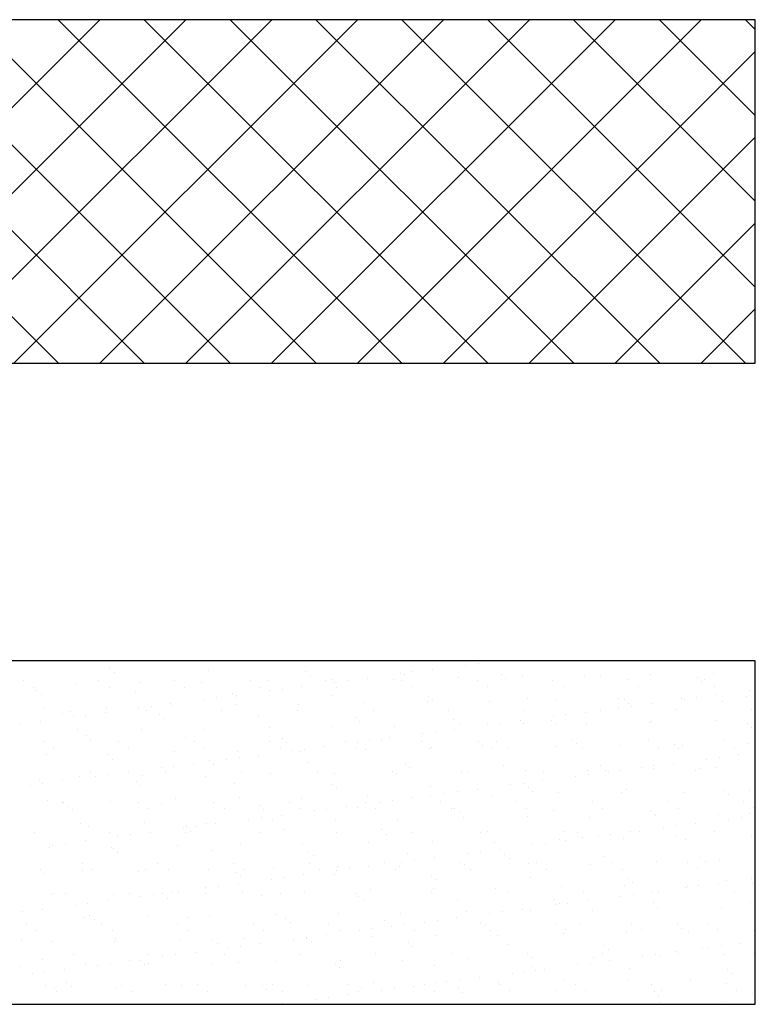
# Model space of a CAD drawing. Header units: millimetres. Extents: x -7023 to 53801, y 9849 to 33561.
# Tile 91 of 256: x 13099 to 13176, y 15376 to 15479. Entities that reach past the tile are written whole.
import ezdxf

# ---------------------------------------------------------------- set-up
doc = ezdxf.new("R2010")
doc.units = ezdxf.units.MM
doc.layers.add('.IE_podklad', color=252, linetype='Continuous')

msp = doc.modelspace()

# ---------------------------------------------------------------- linework, layer by layer
at = {"layer": '.IE_podklad'}
for p, q in [((13176.34, 15478.7), (13056.83, 15478.7)), ((13103.48, 15442.77), (13067.55, 15478.7)), ((13071.89, 15442.77), (13107.82, 15478.7)), ((13112.46, 15442.77), (13076.53, 15478.7)), ((13080.87, 15442.77), (13116.8, 15478.7)), ((13121.44, 15442.77), (13085.51, 15478.7)), ((13089.85, 15442.77), (13125.78, 15478.7)), ((13130.42, 15442.77), (13094.49, 15478.7)), ((13098.83, 15442.77), (13134.76, 15478.7)), ((13139.4, 15442.77), (13103.47, 15478.7)), ((13107.81, 15442.77), (13143.74, 15478.7)), ((13148.38, 15442.77), (13112.45, 15478.7)), ((13116.79, 15442.77), (13152.72, 15478.7)), ((13157.36, 15442.77), (13121.43, 15478.7)), ((13125.77, 15442.77), (13161.7, 15478.7)), ((13166.35, 15442.77), (13130.41, 15478.7)), ((13134.75, 15442.77), (13170.68, 15478.7)), ((13175.33, 15442.77), (13139.39, 15478.7)), ((13176.34, 15450.73), (13148.37, 15478.7)), ((13176.34, 15459.71), (13157.35, 15478.7)), ((13176.34, 15468.69), (13166.33, 15478.7)), ((13176.34, 15477.67), (13175.31, 15478.7)), ((13176.34, 15442.77), (13176.34, 15478.7)), ((13143.73, 15442.77), (13176.34, 15475.38)), ((13152.71, 15442.77), (13176.34, 15466.4)), ((13161.69, 15442.77), (13176.34, 15457.42)), ((13170.67, 15442.77), (13176.34, 15448.44)), ((13056.83, 15442.77), (13176.34, 15442.77)), ((13176.34, 15411.64), (13056.83, 15411.64)), ((13146.05, 15411.2), (13146.05, 15411.2)), ((13147.37, 15411.37), (13147.37, 15411.37)), ((13176.34, 15375.71), (13176.34, 15411.64)), ((13108.84, 15410.8), (13108.84, 15410.8)), ((13109.31, 15410.37), (13109.31, 15410.37)), ((13119.16, 15410.58), (13119.16, 15410.58)), ((13129.32, 15410.49), (13129.32, 15410.49)), ((13139.21, 15410.3), (13139.21, 15410.3)), ((13139.64, 15410.26), (13139.64, 15410.26)), ((13140.54, 15410.47), (13140.54, 15410.47)), ((13142.6, 15410.74), (13142.6, 15410.74)), ((13149.8, 15410.18), (13149.8, 15410.18)), ((13165.36, 15410.2), (13165.36, 15410.2)), ((13172.01, 15410.29), (13172.01, 15410.29)), ((13099.81, 15409.53), (13099.81, 15409.53)), ((13105.34, 15409.3), (13105.34, 15409.3)), ((13107.72, 15409.54), (13107.72, 15409.54)), ((13111.99, 15409.39), (13111.99, 15409.39)), ((13115.63, 15409.56), (13115.63, 15409.56)), ((13118.49, 15409.36), (13118.49, 15409.36)), ((13123.54, 15409.57), (13123.54, 15409.57)), ((13125.35, 15409.6), (13125.35, 15409.6)), ((13129.79, 15410.06), (13129.79, 15410.06)), ((13131.45, 15409.58), (13131.45, 15409.58)), ((13131.99, 15409.69), (13131.99, 15409.69)), ((13132.38, 15409.4), (13132.38, 15409.4)), ((13133.7, 15409.57), (13133.7, 15409.57)), ((13135.76, 15409.84), (13135.76, 15409.84)), ((13138.49, 15409.66), (13138.49, 15409.66)), ((13139.36, 15409.6), (13139.36, 15409.6)), ((13145.35, 15409.9), (13145.35, 15409.9)), ((13147.27, 15409.61), (13147.27, 15409.61)), ((13150.27, 15409.75), (13150.27, 15409.75)), ((13152, 15409.99), (13152, 15409.99)), ((13155.18, 15409.63), (13155.18, 15409.63)), ((13158.5, 15409.96), (13158.5, 15409.96)), ((13160.11, 15409.95), (13160.11, 15409.95)), ((13163.09, 15409.64), (13163.09, 15409.64)), ((13170.28, 15409.86), (13170.28, 15409.86)), ((13170.74, 15409.44), (13170.74, 15409.44)), ((13171, 15409.66), (13171, 15409.66)), ((13100.89, 15408.84), (13100.89, 15408.84)), ((13101.21, 15408.57), (13101.21, 15408.57)), ((13101.68, 15408.14), (13101.68, 15408.14)), ((13108.8, 15408.86), (13108.8, 15408.86)), ((13111.52, 15408.35), (13111.52, 15408.35)), ((13116.71, 15408.87), (13116.71, 15408.87)), ((13121.69, 15408.26), (13121.69, 15408.26)), ((13124.62, 15408.89), (13124.62, 15408.89)), ((13125.54, 15408.5), (13125.54, 15408.5)), ((13126.86, 15408.67), (13126.86, 15408.67)), ((13128.93, 15408.94), (13128.93, 15408.94)), ((13132.53, 15408.9), (13132.53, 15408.9)), ((13140.44, 15408.92), (13140.44, 15408.92)), ((13148.35, 15408.93), (13148.35, 15408.93)), ((13156.26, 15408.95), (13156.26, 15408.95)), ((13164.17, 15408.96), (13164.17, 15408.96)), ((13172.08, 15408.97), (13172.08, 15408.97)), ((13172.29, 15408.08), (13172.29, 15408.08)), ((13175.74, 15408.53), (13175.74, 15408.53)), ((13115.25, 15407.14), (13115.25, 15407.14)), ((13118.7, 15407.6), (13118.7, 15407.6)), ((13120.02, 15407.77), (13120.02, 15407.77)), ((13122.07, 15407.09), (13122.07, 15407.09)), ((13122.09, 15408.04), (13122.09, 15408.04)), ((13122.15, 15407.83), (13122.15, 15407.83)), ((13128.57, 15407.06), (13128.57, 15407.06)), ((13132, 15408.03), (13132, 15408.03)), ((13135.43, 15407.31), (13135.43, 15407.31)), ((13142.08, 15407.39), (13142.08, 15407.39)), ((13142.16, 15407.95), (13142.16, 15407.95)), ((13142.63, 15407.52), (13142.63, 15407.52)), ((13148.58, 15407.36), (13148.58, 15407.36)), ((13152.48, 15407.72), (13152.48, 15407.72)), ((13155.44, 15407.61), (13155.44, 15407.61)), ((13162.08, 15407.69), (13162.08, 15407.69)), ((13162.64, 15407.64), (13162.64, 15407.64)), ((13163.11, 15407.21), (13163.11, 15407.21)), ((13165.45, 15407.18), (13165.45, 15407.18)), ((13168.58, 15407.66), (13168.58, 15407.66)), ((13168.9, 15407.63), (13168.9, 15407.63)), ((13170.23, 15407.8), (13170.23, 15407.8)), ((13172.95, 15407.41), (13172.95, 15407.41)), ((13175.44, 15407.91), (13175.44, 15407.91)), ((13102.07, 15406.79), (13102.07, 15406.79)), ((13103.89, 15406.12), (13103.89, 15406.12)), ((13104.74, 15406.39), (13104.74, 15406.39)), ((13108.42, 15406.24), (13108.42, 15406.24)), ((13108.56, 15406.76), (13108.56, 15406.76)), ((13111.87, 15406.7), (13111.87, 15406.7)), ((13112.65, 15406.4), (13112.65, 15406.4)), ((13113.19, 15406.87), (13113.19, 15406.87)), ((13114.05, 15406.03), (13114.05, 15406.03)), ((13115.42, 15407), (13115.42, 15407)), ((13120.56, 15406.42), (13120.56, 15406.42)), ((13128.47, 15406.43), (13128.47, 15406.43)), ((13136.38, 15406.45), (13136.38, 15406.45)), ((13144.29, 15406.46), (13144.29, 15406.46)), ((13152.2, 15406.47), (13152.2, 15406.47)), ((13156.55, 15406), (13156.55, 15406)), ((13158.62, 15406.28), (13158.62, 15406.28)), ((13160.11, 15406.49), (13160.11, 15406.49)), ((13162.07, 15406.73), (13162.07, 15406.73)), ((13163.39, 15406.9), (13163.39, 15406.9)), ((13168.02, 15406.5), (13168.02, 15406.5)), ((13175.93, 15406.52), (13175.93, 15406.52)), ((13099.51, 15405.07), (13099.51, 15405.07)), ((13101.58, 15405.34), (13101.58, 15405.34)), ((13105.03, 15405.8), (13105.03, 15405.8)), ((13106.35, 15405.97), (13106.35, 15405.97)), ((13114.52, 15405.6), (13114.52, 15405.6)), ((13124.36, 15405.81), (13124.36, 15405.81)), ((13134.53, 15405.72), (13134.53, 15405.72)), ((13135, 15405.29), (13135, 15405.29)), ((13144.84, 15405.49), (13144.84, 15405.49)), ((13145.51, 15405.01), (13145.51, 15405.01)), ((13149.72, 15405.1), (13149.72, 15405.1)), ((13151.78, 15405.38), (13151.78, 15405.38)), ((13152.16, 15405.09), (13152.16, 15405.09)), ((13155.01, 15405.41), (13155.01, 15405.41)), ((13155.23, 15405.83), (13155.23, 15405.83)), ((13155.47, 15404.98), (13155.47, 15404.98)), ((13158.66, 15405.06), (13158.66, 15405.06)), ((13165.32, 15405.18), (13165.32, 15405.18)), ((13165.52, 15405.31), (13165.52, 15405.31)), ((13172.17, 15405.39), (13172.17, 15405.39)), ((13175.48, 15405.09), (13175.48, 15405.09)), ((13105.5, 15404.41), (13105.5, 15404.41)), ((13112.15, 15404.49), (13112.15, 15404.49)), ((13118.65, 15404.46), (13118.65, 15404.46)), ((13125.51, 15404.71), (13125.51, 15404.71)), ((13132.16, 15404.79), (13132.16, 15404.79)), ((13138.65, 15404.76), (13138.65, 15404.76)), ((13141.56, 15404.03), (13141.56, 15404.03)), ((13142.88, 15404.2), (13142.88, 15404.2)), ((13144.94, 15404.47), (13144.94, 15404.47)), ((13148.39, 15404.93), (13148.39, 15404.93)), ((13175.95, 15404.67), (13175.95, 15404.67)), ((13101.87, 15403.17), (13101.87, 15403.17)), ((13106.42, 15403.8), (13106.42, 15403.8)), ((13106.88, 15403.37), (13106.88, 15403.37)), ((13109.78, 15403.18), (13109.78, 15403.18)), ((13116.73, 15403.58), (13116.73, 15403.58)), ((13117.69, 15403.2), (13117.69, 15403.2)), ((13125.6, 15403.21), (13125.6, 15403.21)), ((13126.89, 15403.49), (13126.89, 15403.49)), ((13127.36, 15403.06), (13127.36, 15403.06)), ((13133.51, 15403.22), (13133.51, 15403.22)), ((13134.72, 15403.13), (13134.72, 15403.13)), ((13136.04, 15403.3), (13136.04, 15403.3)), ((13137.21, 15403.26), (13137.21, 15403.26)), ((13138.11, 15403.57), (13138.11, 15403.57)), ((13141.42, 15403.24), (13141.42, 15403.24)), ((13147.37, 15403.18), (13147.37, 15403.18)), ((13149.33, 15403.25), (13149.33, 15403.25)), ((13157.24, 15403.27), (13157.24, 15403.27)), ((13157.68, 15402.95), (13157.68, 15402.95)), ((13165.15, 15403.28), (13165.15, 15403.28)), ((13173.06, 15403.3), (13173.06, 15403.3)), ((13175.6, 15403.01), (13175.6, 15403.01)), ((13102.23, 15401.89), (13102.23, 15401.89)), ((13102.94, 15402.48), (13102.94, 15402.48)), ((13110.85, 15402.5), (13110.85, 15402.5)), ((13115.58, 15402.11), (13115.58, 15402.11)), ((13118.76, 15402.51), (13118.76, 15402.51)), ((13122.23, 15402.2), (13122.23, 15402.2)), ((13126.67, 15402.53), (13126.67, 15402.53)), ((13127.88, 15402.23), (13127.88, 15402.23)), ((13128.73, 15402.16), (13128.73, 15402.16)), ((13129.2, 15402.4), (13129.2, 15402.4)), ((13131.27, 15402.67), (13131.27, 15402.67)), ((13134.58, 15402.54), (13134.58, 15402.54)), ((13135.59, 15402.41), (13135.59, 15402.41)), ((13142.24, 15402.5), (13142.24, 15402.5)), ((13142.49, 15402.56), (13142.49, 15402.56)), ((13147.84, 15402.75), (13147.84, 15402.75)), ((13148.74, 15402.47), (13148.74, 15402.47)), ((13150.4, 15402.57), (13150.4, 15402.57)), ((13155.6, 15402.71), (13155.6, 15402.71)), ((13158.31, 15402.58), (13158.31, 15402.58)), ((13162.24, 15402.8), (13162.24, 15402.8)), ((13166.22, 15402.6), (13166.22, 15402.6)), ((13167.85, 15402.87), (13167.85, 15402.87)), ((13168.32, 15402.44), (13168.32, 15402.44)), ((13168.74, 15402.77), (13168.74, 15402.77)), ((13174.13, 15402.61), (13174.13, 15402.61)), ((13108.72, 15401.86), (13108.72, 15401.86)), ((13109.09, 15401.35), (13109.09, 15401.35)), ((13117.59, 15400.87), (13117.59, 15400.87)), ((13119.26, 15401.26), (13119.26, 15401.26)), ((13121.04, 15401.33), (13121.04, 15401.33)), ((13122.37, 15401.5), (13122.37, 15401.5)), ((13124.43, 15401.77), (13124.43, 15401.77)), ((13129.57, 15401.03), (13129.57, 15401.03)), ((13139.73, 15400.95), (13139.73, 15400.95)), ((13167.8, 15400.91), (13167.8, 15400.91)), ((13171.25, 15401.36), (13171.25, 15401.36)), ((13172.57, 15401.54), (13172.57, 15401.54)), ((13174.63, 15401.81), (13174.63, 15401.81)), ((13106.79, 15400.03), (13106.79, 15400.03)), ((13110.76, 15399.97), (13110.76, 15399.97)), ((13114.21, 15400.43), (13114.21, 15400.43)), ((13114.7, 15400.04), (13114.7, 15400.04)), ((13115.53, 15400.6), (13115.53, 15400.6)), ((13119.73, 15400.83), (13119.73, 15400.83)), ((13122.61, 15400.06), (13122.61, 15400.06)), ((13125.67, 15399.81), (13125.67, 15399.81)), ((13130.52, 15400.07), (13130.52, 15400.07)), ((13132.32, 15399.9), (13132.32, 15399.9)), ((13138.43, 15400.08), (13138.43, 15400.08)), ((13138.81, 15399.87), (13138.81, 15399.87)), ((13140.2, 15400.52), (13140.2, 15400.52)), ((13145.67, 15400.11), (13145.67, 15400.11)), ((13146.34, 15400.1), (13146.34, 15400.1)), ((13150.05, 15400.72), (13150.05, 15400.72)), ((13152.32, 15400.2), (13152.32, 15400.2)), ((13154.25, 15400.11), (13154.25, 15400.11)), ((13158.82, 15400.17), (13158.82, 15400.17)), ((13160.21, 15400.64), (13160.21, 15400.64)), ((13160.68, 15400.21), (13160.68, 15400.21)), ((13160.96, 15400.01), (13160.96, 15400.01)), ((13162.16, 15400.13), (13162.16, 15400.13)), ((13164.41, 15400.46), (13164.41, 15400.46)), ((13165.68, 15400.42), (13165.68, 15400.42)), ((13165.73, 15400.64), (13165.73, 15400.64)), ((13170.07, 15400.14), (13170.07, 15400.14)), ((13170.52, 15400.41), (13170.52, 15400.41)), ((13172.33, 15400.5), (13172.33, 15400.5)), ((13101.46, 15399.12), (13101.46, 15399.12)), ((13101.86, 15398.8), (13101.86, 15398.8)), ((13103.92, 15399.07), (13103.92, 15399.07)), ((13105.66, 15399.51), (13105.66, 15399.51)), ((13107.37, 15399.53), (13107.37, 15399.53)), ((13108.69, 15399.7), (13108.69, 15399.7)), ((13111.62, 15399.03), (13111.62, 15399.03)), ((13112.31, 15399.6), (13112.31, 15399.6)), ((13118.81, 15399.57), (13118.81, 15399.57)), ((13121.93, 15398.81), (13121.93, 15398.81)), ((13152.06, 15398.84), (13152.06, 15398.84)), ((13154.12, 15399.11), (13154.12, 15399.11)), ((13157.57, 15399.56), (13157.57, 15399.56)), ((13158.89, 15399.74), (13158.89, 15399.74)), ((13100.53, 15398.63), (13100.53, 15398.63)), ((13112.09, 15398.6), (13112.09, 15398.6)), ((13132.1, 15398.72), (13132.1, 15398.72)), ((13132.57, 15398.29), (13132.57, 15398.29)), ((13142.41, 15398.49), (13142.41, 15398.49)), ((13143.9, 15397.76), (13143.9, 15397.76)), ((13145.22, 15397.93), (13145.22, 15397.93)), ((13147.28, 15398.21), (13147.28, 15398.21)), ((13150.73, 15398.66), (13150.73, 15398.66)), ((13152.58, 15398.41), (13152.58, 15398.41)), ((13153.04, 15397.98), (13153.04, 15397.98)), ((13155.76, 15397.82), (13155.76, 15397.82)), ((13162.4, 15397.9), (13162.4, 15397.9)), ((13162.89, 15398.18), (13162.89, 15398.18)), ((13168.9, 15397.87), (13168.9, 15397.87)), ((13173.05, 15398.09), (13173.05, 15398.09)), ((13175.76, 15398.12), (13175.76, 15398.12)), ((13102.39, 15397), (13102.39, 15397)), ((13103.92, 15396.81), (13103.92, 15396.81)), ((13103.99, 15396.8), (13103.99, 15396.8)), ((13108.88, 15396.97), (13108.88, 15396.97)), ((13111.83, 15396.82), (13111.83, 15396.82)), ((13115.74, 15397.22), (13115.74, 15397.22)), ((13119.74, 15396.83), (13119.74, 15396.83)), ((13122.39, 15397.3), (13122.39, 15397.3)), ((13127.65, 15396.85), (13127.65, 15396.85)), ((13128.89, 15397.27), (13128.89, 15397.27)), ((13135.56, 15396.86), (13135.56, 15396.86)), ((13135.75, 15397.52), (13135.75, 15397.52)), ((13137.06, 15396.86), (13137.06, 15396.86)), ((13138.38, 15397.03), (13138.38, 15397.03)), ((13140.45, 15397.31), (13140.45, 15397.31)), ((13142.4, 15397.6), (13142.4, 15397.6)), ((13143.47, 15396.88), (13143.47, 15396.88)), ((13148.9, 15397.57), (13148.9, 15397.57)), ((13151.38, 15396.89), (13151.38, 15396.89)), ((13159.29, 15396.91), (13159.29, 15396.91)), ((13167.2, 15396.92), (13167.2, 15396.92)), ((13173.52, 15397.67), (13173.52, 15397.67)), ((13175.11, 15396.94), (13175.11, 15396.94)), ((13104.45, 15396.37), (13104.45, 15396.37)), ((13104.99, 15396.12), (13104.99, 15396.12)), ((13112.9, 15396.14), (13112.9, 15396.14)), ((13114.3, 15396.58), (13114.3, 15396.58)), ((13120.81, 15396.15), (13120.81, 15396.15)), ((13124.46, 15396.49), (13124.46, 15396.49)), ((13124.93, 15396.06), (13124.93, 15396.06)), ((13128.72, 15396.17), (13128.72, 15396.17)), ((13130.22, 15395.96), (13130.22, 15395.96)), ((13131.55, 15396.13), (13131.55, 15396.13)), ((13133.61, 15396.41), (13133.61, 15396.41)), ((13134.78, 15396.26), (13134.78, 15396.26)), ((13136.63, 15396.18), (13136.63, 15396.18)), ((13144.54, 15396.2), (13144.54, 15396.2)), ((13144.94, 15396.18), (13144.94, 15396.18)), ((13145.41, 15395.75), (13145.41, 15395.75)), ((13152.45, 15396.21), (13152.45, 15396.21)), ((13155.25, 15395.95), (13155.25, 15395.95)), ((13160.36, 15396.22), (13160.36, 15396.22)), ((13165.42, 15395.87), (13165.42, 15395.87)), ((13168.27, 15396.24), (13168.27, 15396.24)), ((13176.18, 15396.25), (13176.18, 15396.25)), ((13112.47, 15394.7), (13112.47, 15394.7)), ((13118.97, 15394.67), (13118.97, 15394.67)), ((13123.39, 15395.06), (13123.39, 15395.06)), ((13124.71, 15395.23), (13124.71, 15395.23)), ((13125.83, 15394.92), (13125.83, 15394.92)), ((13126.77, 15395.51), (13126.77, 15395.51)), ((13132.48, 15395), (13132.48, 15395)), ((13138.97, 15394.97), (13138.97, 15394.97)), ((13145.83, 15395.22), (13145.83, 15395.22)), ((13152.48, 15395.31), (13152.48, 15395.31)), ((13158.98, 15395.27), (13158.98, 15395.27)), ((13165.84, 15395.52), (13165.84, 15395.52)), ((13165.89, 15395.44), (13165.89, 15395.44)), ((13172.49, 15395.61), (13172.49, 15395.61)), ((13173.59, 15395.09), (13173.59, 15395.09)), ((13174.91, 15395.27), (13174.91, 15395.27)), ((13175.73, 15395.64), (13175.73, 15395.64)), ((13100.93, 15393.65), (13100.93, 15393.65)), ((13105.82, 15394.62), (13105.82, 15394.62)), ((13106.66, 15394.35), (13106.66, 15394.35)), ((13108.84, 15393.67), (13108.84, 15393.67)), ((13113.1, 15393.71), (13113.1, 15393.71)), ((13116.55, 15394.16), (13116.55, 15394.16)), ((13116.75, 15393.68), (13116.75, 15393.68)), ((13116.83, 15394.26), (13116.83, 15394.26)), ((13117.3, 15393.83), (13117.3, 15393.83)), ((13117.87, 15394.33), (13117.87, 15394.33)), ((13119.94, 15394.61), (13119.94, 15394.61)), ((13124.66, 15393.7), (13124.66, 15393.7)), ((13127.14, 15394.04), (13127.14, 15394.04)), ((13132.57, 15393.71), (13132.57, 15393.71)), ((13137.3, 15393.95), (13137.3, 15393.95)), ((13140.48, 15393.72), (13140.48, 15393.72)), ((13147.62, 15393.72), (13147.62, 15393.72)), ((13148.39, 15393.74), (13148.39, 15393.74)), ((13156.3, 15393.75), (13156.3, 15393.75)), ((13157.78, 15393.64), (13157.78, 15393.64)), ((13163.3, 15393.74), (13163.3, 15393.74)), ((13164.21, 15393.77), (13164.21, 15393.77)), ((13166.75, 15394.19), (13166.75, 15394.19)), ((13168.07, 15394.37), (13168.07, 15394.37)), ((13170.14, 15394.64), (13170.14, 15394.64)), ((13172.12, 15393.78), (13172.12, 15393.78)), ((13106.26, 15392.81), (13106.26, 15392.81)), ((13109.71, 15393.26), (13109.71, 15393.26)), ((13111.03, 15393.43), (13111.03, 15393.43)), ((13135.91, 15392.62), (13135.91, 15392.62)), ((13137.77, 15393.52), (13137.77, 15393.52)), ((13142.56, 15392.71), (13142.56, 15392.71)), ((13149.06, 15392.68), (13149.06, 15392.68)), ((13155.92, 15392.92), (13155.92, 15392.92)), ((13156.46, 15392.84), (13156.46, 15392.84)), ((13158.25, 15393.21), (13158.25, 15393.21)), ((13159.91, 15393.29), (13159.91, 15393.29)), ((13161.24, 15393.47), (13161.24, 15393.47)), ((13162.56, 15393.01), (13162.56, 15393.01)), ((13168.1, 15393.41), (13168.1, 15393.41)), ((13169.06, 15392.98), (13169.06, 15392.98)), ((13175.92, 15393.22), (13175.92, 15393.22)), ((13102.55, 15392.11), (13102.55, 15392.11)), ((13102.88, 15392.36), (13102.88, 15392.36)), ((13104.2, 15392.53), (13104.2, 15392.53)), ((13109.04, 15392.08), (13109.04, 15392.08)), ((13109.19, 15392.03), (13109.19, 15392.03)), ((13109.66, 15391.6), (13109.66, 15391.6)), ((13115.9, 15392.32), (13115.9, 15392.32)), ((13119.51, 15391.81), (13119.51, 15391.81)), ((13122.55, 15392.41), (13122.55, 15392.41)), ((13129.05, 15392.38), (13129.05, 15392.38)), ((13129.67, 15391.72), (13129.67, 15391.72)), ((13147.56, 15391.67), (13147.56, 15391.67)), ((13149.63, 15391.94), (13149.63, 15391.94)), ((13153.08, 15392.39), (13153.08, 15392.39)), ((13154.4, 15392.57), (13154.4, 15392.57)), ((13130.14, 15391.29), (13130.14, 15391.29)), ((13139.4, 15390.59), (13139.4, 15390.59)), ((13139.98, 15391.49), (13139.98, 15391.49)), ((13140.72, 15390.77), (13140.72, 15390.77)), ((13142.79, 15391.04), (13142.79, 15391.04)), ((13146.24, 15391.49), (13146.24, 15391.49)), ((13150.15, 15391.41), (13150.15, 15391.41)), ((13150.61, 15390.98), (13150.61, 15390.98)), ((13160.46, 15391.18), (13160.46, 15391.18)), ((13161.34, 15390.55), (13161.34, 15390.55)), ((13166, 15390.63), (13166, 15390.63)), ((13169.25, 15390.56), (13169.25, 15390.56)), ((13170.62, 15391.09), (13170.62, 15391.09)), ((13171.09, 15390.67), (13171.09, 15390.67)), ((13172.65, 15390.71), (13172.65, 15390.71)), ((13101.56, 15389.8), (13101.56, 15389.8)), ((13105.97, 15390.45), (13105.97, 15390.45)), ((13105.98, 15389.72), (13105.98, 15389.72)), ((13107.04, 15389.76), (13107.04, 15389.76)), ((13111.87, 15389.58), (13111.87, 15389.58)), ((13112.63, 15389.81), (13112.63, 15389.81)), ((13113.88, 15390.46), (13113.88, 15390.46)), ((13114.95, 15389.78), (13114.95, 15389.78)), ((13119.13, 15389.78), (13119.13, 15389.78)), ((13121.79, 15390.47), (13121.79, 15390.47)), ((13122.86, 15389.79), (13122.86, 15389.79)), ((13125.99, 15390.03), (13125.99, 15390.03)), ((13129.7, 15390.49), (13129.7, 15390.49)), ((13130.77, 15389.81), (13130.77, 15389.81)), ((13132.57, 15389.69), (13132.57, 15389.69)), ((13132.64, 15390.11), (13132.64, 15390.11)), ((13133.89, 15389.87), (13133.89, 15389.87)), ((13135.95, 15390.14), (13135.95, 15390.14)), ((13137.61, 15390.5), (13137.61, 15390.5)), ((13138.68, 15389.82), (13138.68, 15389.82)), ((13139.13, 15390.08), (13139.13, 15390.08)), ((13145.52, 15390.52), (13145.52, 15390.52)), ((13145.99, 15390.33), (13145.99, 15390.33)), ((13146.59, 15389.84), (13146.59, 15389.84)), ((13152.64, 15390.41), (13152.64, 15390.41)), ((13153.43, 15390.53), (13153.43, 15390.53)), ((13154.5, 15389.85), (13154.5, 15389.85)), ((13159.14, 15390.38), (13159.14, 15390.38)), ((13162.41, 15389.86), (13162.41, 15389.86)), ((13170.32, 15389.88), (13170.32, 15389.88)), ((13102.02, 15389.37), (13102.02, 15389.37)), ((13122.03, 15389.49), (13122.03, 15389.49)), ((13122.5, 15389.06), (13122.5, 15389.06)), ((13125.73, 15388.79), (13125.73, 15388.79)), ((13127.05, 15388.97), (13127.05, 15388.97)), ((13129.12, 15389.24), (13129.12, 15389.24)), ((13132.35, 15389.26), (13132.35, 15389.26)), ((13142.51, 15389.18), (13142.51, 15389.18)), ((13142.98, 15388.75), (13142.98, 15388.75)), ((13152.82, 15388.95), (13152.82, 15388.95)), ((13162.99, 15388.87), (13162.99, 15388.87)), ((13173.3, 15388.64), (13173.3, 15388.64)), ((13175.93, 15388.83), (13175.93, 15388.83)), ((13118.89, 15387.89), (13118.89, 15387.89)), ((13120.21, 15388.07), (13120.21, 15388.07)), ((13122.28, 15388.34), (13122.28, 15388.34)), ((13122.71, 15387.51), (13122.71, 15387.51)), ((13129.21, 15387.48), (13129.21, 15387.48)), ((13136.07, 15387.73), (13136.07, 15387.73)), ((13142.72, 15387.81), (13142.72, 15387.81)), ((13149.22, 15387.78), (13149.22, 15387.78)), ((13156.08, 15388.03), (13156.08, 15388.03)), ((13162.72, 15388.11), (13162.72, 15388.11)), ((13163.46, 15388.44), (13163.46, 15388.44)), ((13165.64, 15387.47), (13165.64, 15387.47)), ((13169.09, 15387.93), (13169.09, 15387.93)), ((13169.22, 15388.08), (13169.22, 15388.08)), ((13170.42, 15388.1), (13170.42, 15388.1)), ((13172.48, 15388.37), (13172.48, 15388.37)), ((13176.08, 15388.33), (13176.08, 15388.33)), ((13102.71, 15387.21), (13102.71, 15387.21)), ((13102.99, 15387.29), (13102.99, 15387.29)), ((13104.23, 15387.35), (13104.23, 15387.35)), ((13108.6, 15386.54), (13108.6, 15386.54)), ((13109.2, 15387.18), (13109.2, 15387.18)), ((13110.9, 15387.31), (13110.9, 15387.31)), ((13112.05, 15386.99), (13112.05, 15386.99)), ((13113.38, 15387.17), (13113.38, 15387.17)), ((13114.4, 15387.26), (13114.4, 15387.26)), ((13114.87, 15386.83), (13114.87, 15386.83)), ((13115.44, 15387.44), (13115.44, 15387.44)), ((13116.06, 15387.43), (13116.06, 15387.43)), ((13118.81, 15387.32), (13118.81, 15387.32)), ((13124.71, 15387.04), (13124.71, 15387.04)), ((13126.72, 15387.34), (13126.72, 15387.34)), ((13134.63, 15387.35), (13134.63, 15387.35)), ((13134.88, 15386.95), (13134.88, 15386.95)), ((13135.34, 15386.52), (13135.34, 15386.52)), ((13142.54, 15387.36), (13142.54, 15387.36)), ((13145.19, 15386.72), (13145.19, 15386.72)), ((13150.45, 15387.38), (13150.45, 15387.38)), ((13155.35, 15386.64), (13155.35, 15386.64)), ((13158.36, 15387.39), (13158.36, 15387.39)), ((13158.81, 15386.57), (13158.81, 15386.57)), ((13162.26, 15387.02), (13162.26, 15387.02)), ((13163.58, 15387.2), (13163.58, 15387.2)), ((13166.27, 15387.41), (13166.27, 15387.41)), ((13174.18, 15387.42), (13174.18, 15387.42)), ((13101.77, 15385.64), (13101.77, 15385.64)), ((13105.22, 15386.09), (13105.22, 15386.09)), ((13106.54, 15386.27), (13106.54, 15386.27)), ((13146.15, 15385.43), (13146.15, 15385.43)), ((13149.9, 15385.4), (13149.9, 15385.4)), ((13151.97, 15385.67), (13151.97, 15385.67)), ((13152.8, 15385.52), (13152.8, 15385.52)), ((13155.42, 15386.12), (13155.42, 15386.12)), ((13155.82, 15386.21), (13155.82, 15386.21)), ((13156.74, 15386.3), (13156.74, 15386.3)), ((13159.3, 15385.49), (13159.3, 15385.49)), ((13165.67, 15386.41), (13165.67, 15386.41)), ((13166.16, 15385.73), (13166.16, 15385.73)), ((13172.81, 15385.82), (13172.81, 15385.82)), ((13175.83, 15386.32), (13175.83, 15386.32)), ((13176.3, 15385.9), (13176.3, 15385.9)), ((13099.7, 15385.37), (13099.7, 15385.37)), ((13106.14, 15384.83), (13106.14, 15384.83)), ((13106.76, 15385.03), (13106.76, 15385.03)), ((13107.23, 15384.6), (13107.23, 15384.6)), ((13112.79, 15384.92), (13112.79, 15384.92)), ((13117.08, 15384.81), (13117.08, 15384.81)), ((13119.29, 15384.88), (13119.29, 15384.88)), ((13126.15, 15385.13), (13126.15, 15385.13)), ((13127.24, 15384.72), (13127.24, 15384.72)), ((13132.8, 15385.22), (13132.8, 15385.22)), ((13137.55, 15384.49), (13137.55, 15384.49)), ((13139.29, 15385.19), (13139.29, 15385.19)), ((13143.07, 15384.5), (13143.07, 15384.5)), ((13145.13, 15384.77), (13145.13, 15384.77)), ((13147.72, 15384.41), (13147.72, 15384.41)), ((13148.58, 15385.22), (13148.58, 15385.22)), ((13100.11, 15384.07), (13100.11, 15384.07)), ((13101.18, 15383.39), (13101.18, 15383.39)), ((13108.02, 15384.09), (13108.02, 15384.09)), ((13109.09, 15383.4), (13109.09, 15383.4)), ((13115.93, 15384.1), (13115.93, 15384.1)), ((13117, 15383.42), (13117, 15383.42)), ((13123.84, 15384.11), (13123.84, 15384.11)), ((13124.91, 15383.43), (13124.91, 15383.43)), ((13127.71, 15384.29), (13127.71, 15384.29)), ((13131.75, 15384.13), (13131.75, 15384.13)), ((13132.82, 15383.45), (13132.82, 15383.45)), ((13134.91, 15383.42), (13134.91, 15383.42)), ((13136.23, 15383.6), (13136.23, 15383.6)), ((13138.29, 15383.87), (13138.29, 15383.87)), ((13139.66, 15384.14), (13139.66, 15384.14)), ((13140.73, 15383.46), (13140.73, 15383.46)), ((13141.74, 15384.32), (13141.74, 15384.32)), ((13147.57, 15384.16), (13147.57, 15384.16)), ((13148.18, 15383.98), (13148.18, 15383.98)), ((13148.64, 15383.47), (13148.64, 15383.47)), ((13155.48, 15384.17), (13155.48, 15384.17)), ((13156.55, 15383.49), (13156.55, 15383.49)), ((13158.03, 15384.18), (13158.03, 15384.18)), ((13163.39, 15384.19), (13163.39, 15384.19)), ((13164.46, 15383.5), (13164.46, 15383.5)), ((13168.19, 15384.1), (13168.19, 15384.1)), ((13168.66, 15383.67), (13168.66, 15383.67)), ((13171.3, 15384.2), (13171.3, 15384.2)), ((13172.37, 15383.52), (13172.37, 15383.52)), ((13176.24, 15383.44), (13176.24, 15383.44)), ((13099.59, 15382.37), (13099.59, 15382.37)), ((13102.87, 15382.32), (13102.87, 15382.32)), ((13109.44, 15382.58), (13109.44, 15382.58)), ((13116.22, 15382.53), (13116.22, 15382.53)), ((13119.6, 15382.49), (13119.6, 15382.49)), ((13122.87, 15382.62), (13122.87, 15382.62)), ((13128.07, 15382.52), (13128.07, 15382.52)), ((13129.37, 15382.59), (13129.37, 15382.59)), ((13129.39, 15382.7), (13129.39, 15382.7)), ((13131.46, 15382.97), (13131.46, 15382.97)), ((13136.23, 15382.83), (13136.23, 15382.83)), ((13142.88, 15382.92), (13142.88, 15382.92)), ((13149.38, 15382.89), (13149.38, 15382.89)), ((13156.24, 15383.14), (13156.24, 15383.14)), ((13162.88, 15383.22), (13162.88, 15383.22)), ((13169.38, 15383.19), (13169.38, 15383.19)), ((13109.36, 15382.29), (13109.36, 15382.29)), ((13120.07, 15382.06), (13120.07, 15382.06)), ((13121.23, 15381.62), (13121.23, 15381.62)), ((13122.56, 15381.8), (13122.56, 15381.8)), ((13124.62, 15382.07), (13124.62, 15382.07)), ((13129.92, 15382.26), (13129.92, 15382.26)), ((13140.08, 15382.18), (13140.08, 15382.18)), ((13140.55, 15381.75), (13140.55, 15381.75)), ((13150.39, 15381.95), (13150.39, 15381.95)), ((13160.56, 15381.87), (13160.56, 15381.87)), ((13161.03, 15381.44), (13161.03, 15381.44)), ((13170.87, 15381.64), (13170.87, 15381.64)), ((13171.43, 15381.66), (13171.43, 15381.66)), ((13172.76, 15381.83), (13172.76, 15381.83)), ((13174.82, 15382.1), (13174.82, 15382.1)), ((13101.8, 15380.35), (13101.8, 15380.35)), ((13105.04, 15380.93), (13105.04, 15380.93)), ((13110.95, 15380.27), (13110.95, 15380.27)), ((13111.97, 15380.26), (13111.97, 15380.26)), ((13112.95, 15380.95), (13112.95, 15380.95)), ((13114.4, 15380.72), (13114.4, 15380.72)), ((13115.72, 15380.9), (13115.72, 15380.9)), ((13117.78, 15381.17), (13117.78, 15381.17)), ((13120.86, 15380.96), (13120.86, 15380.96)), ((13126.31, 15380.24), (13126.31, 15380.24)), ((13128.77, 15380.97), (13128.77, 15380.97)), ((13132.96, 15380.32), (13132.96, 15380.32)), ((13136.68, 15380.99), (13136.68, 15380.99)), ((13139.45, 15380.29), (13139.45, 15380.29)), ((13144.59, 15381), (13144.59, 15381)), ((13146.31, 15380.54), (13146.31, 15380.54)), ((13152.5, 15381.02), (13152.5, 15381.02)), ((13152.96, 15380.62), (13152.96, 15380.62)), ((13159.46, 15380.59), (13159.46, 15380.59)), ((13160.41, 15381.03), (13160.41, 15381.03)), ((13161.15, 15380.3), (13161.15, 15380.3)), ((13164.6, 15380.76), (13164.6, 15380.76)), ((13165.92, 15380.93), (13165.92, 15380.93)), ((13166.32, 15380.84), (13166.32, 15380.84)), ((13167.98, 15381.2), (13167.98, 15381.2)), ((13168.32, 15381.05), (13168.32, 15381.05)), ((13172.97, 15380.92), (13172.97, 15380.92)), ((13176.23, 15381.06), (13176.23, 15381.06)), ((13099.44, 15379.69), (13099.44, 15379.69)), ((13104.11, 15379.37), (13104.11, 15379.37)), ((13106.3, 15379.94), (13106.3, 15379.94)), ((13107.56, 15379.82), (13107.56, 15379.82)), ((13108.88, 15380), (13108.88, 15380)), ((13112.44, 15379.83), (13112.44, 15379.83)), ((13112.95, 15380.02), (13112.95, 15380.02)), ((13119.45, 15379.99), (13119.45, 15379.99)), ((13122.28, 15380.04), (13122.28, 15380.04)), ((13132.45, 15379.95), (13132.45, 15379.95)), ((13132.91, 15379.52), (13132.91, 15379.52)), ((13142.76, 15379.72), (13142.76, 15379.72)), ((13152.92, 15379.64), (13152.92, 15379.64)), ((13153.39, 15379.21), (13153.39, 15379.21)), ((13154.31, 15379.4), (13154.31, 15379.4)), ((13157.76, 15379.86), (13157.76, 15379.86)), ((13159.08, 15380.03), (13159.08, 15380.03)), ((13163.24, 15379.41), (13163.24, 15379.41)), ((13173.4, 15379.32), (13173.4, 15379.32)), ((13100.72, 15378.92), (13100.72, 15378.92)), ((13102.04, 15379.1), (13102.04, 15379.1)), ((13145.41, 15378.23), (13145.41, 15378.23)), ((13147.47, 15378.5), (13147.47, 15378.5)), ((13150.92, 15378.96), (13150.92, 15378.96)), ((13152.25, 15379.13), (13152.25, 15379.13)), ((13156.4, 15378.24), (13156.4, 15378.24)), ((13163.04, 15378.33), (13163.04, 15378.33)), ((13169.54, 15378.3), (13169.54, 15378.3)), ((13173.87, 15378.9), (13173.87, 15378.9)), ((13102.16, 15377.71), (13102.16, 15377.71)), ((13103.03, 15377.42), (13103.03, 15377.42)), ((13104.33, 15378.03), (13104.33, 15378.03)), ((13104.8, 15377.6), (13104.8, 15377.6)), ((13109.52, 15377.39), (13109.52, 15377.39)), ((13110.07, 15377.72), (13110.07, 15377.72)), ((13114.65, 15377.81), (13114.65, 15377.81)), ((13116.38, 15377.64), (13116.38, 15377.64)), ((13117.98, 15377.74), (13117.98, 15377.74)), ((13123.03, 15377.72), (13123.03, 15377.72)), ((13124.81, 15377.72), (13124.81, 15377.72)), ((13125.28, 15377.29), (13125.28, 15377.29)), ((13125.89, 15377.75), (13125.89, 15377.75)), ((13129.53, 15377.69), (13129.53, 15377.69)), ((13133.8, 15377.77), (13133.8, 15377.77)), ((13135.12, 15377.49), (13135.12, 15377.49)), ((13136.39, 15377.94), (13136.39, 15377.94)), ((13137.25, 15377.16), (13137.25, 15377.16)), ((13138.57, 15377.33), (13138.57, 15377.33)), ((13140.64, 15377.6), (13140.64, 15377.6)), ((13141.71, 15377.78), (13141.71, 15377.78)), ((13143.04, 15378.03), (13143.04, 15378.03)), ((13144.09, 15378.06), (13144.09, 15378.06)), ((13145.29, 15377.41), (13145.29, 15377.41)), ((13149.54, 15377.99), (13149.54, 15377.99)), ((13149.62, 15377.8), (13149.62, 15377.8)), ((13155.6, 15377.18), (13155.6, 15377.18)), ((13157.53, 15377.81), (13157.53, 15377.81)), ((13165.44, 15377.83), (13165.44, 15377.83)), ((13173.35, 15377.84), (13173.35, 15377.84)), ((13174.42, 15377.16), (13174.42, 15377.16)), ((13103.23, 15377.03), (13103.23, 15377.03)), ((13111.14, 15377.04), (13111.14, 15377.04)), ((13119.05, 15377.06), (13119.05, 15377.06)), ((13126.96, 15377.07), (13126.96, 15377.07)), ((13130.41, 15376.26), (13130.41, 15376.26)), ((13131.73, 15376.43), (13131.73, 15376.43)), ((13133.8, 15376.7), (13133.8, 15376.7)), ((13134.87, 15377.09), (13134.87, 15377.09)), ((13142.78, 15377.1), (13142.78, 15377.1)), ((13145.76, 15376.98), (13145.76, 15376.98)), ((13150.69, 15377.11), (13150.69, 15377.11)), ((13158.6, 15377.13), (13158.6, 15377.13)), ((13165.76, 15377.1), (13165.76, 15377.1)), ((13166.23, 15376.67), (13166.23, 15376.67)), ((13166.51, 15377.14), (13166.51, 15377.14)), ((13176.08, 15376.87), (13176.08, 15376.87)), ((13056.83, 15375.71), (13176.34, 15375.71)), ((13126.96, 15375.8), (13126.96, 15375.8)), ((13153.12, 15375.73), (13153.12, 15375.73)), ((13166.48, 15375.94), (13166.48, 15375.94)), ((13173.13, 15376.03), (13173.13, 15376.03))]:
    msp.add_line(p, q, dxfattribs=at)

doc.saveas('drawing.dxf')
